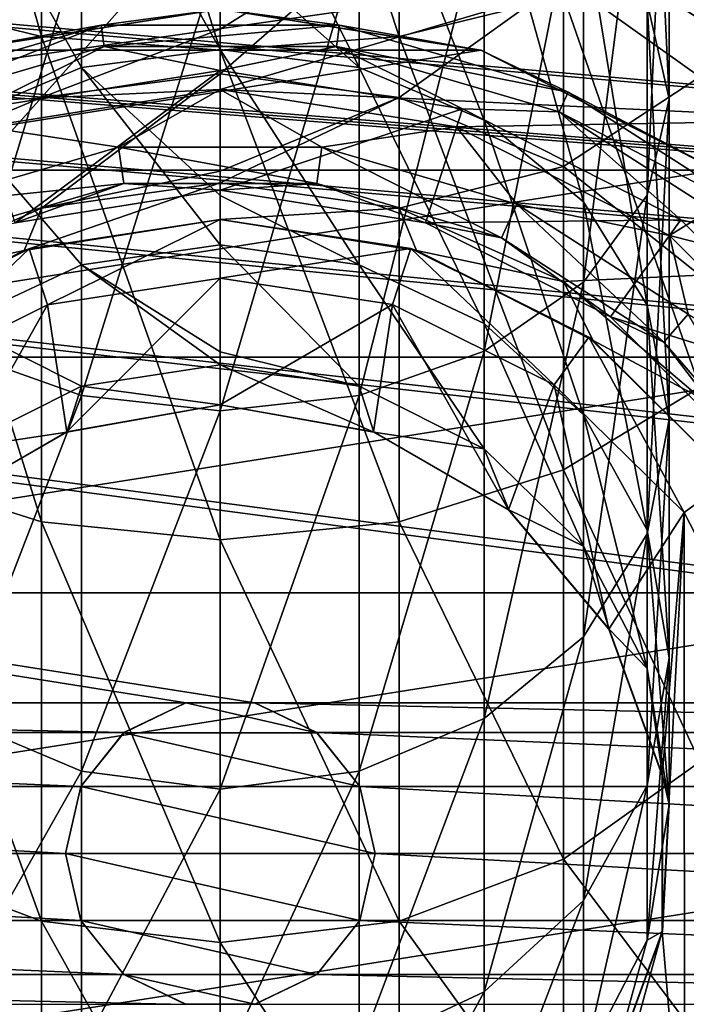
# Model space of a CAD drawing. Header units: metres. Extents: x -150 to 307, y -550 to 84.
# Tile 20 of 256: x -3 to 8, y -402 to -387. Entities that reach past the tile are written whole.
import ezdxf

# ---------------------------------------------------------------- set-up
doc = ezdxf.new("R2010")
doc.units = ezdxf.units.M
doc.layers.add('solid_26006363', color=7, linetype='CONTINUOUS')

msp = doc.modelspace()

# ---------------------------------------------------------------- linework, layer by layer
at = {"layer": 'solid_26006363'}
for points in [[(-131, -291, 1206.174683), (-10.275216, -388.140503, 1206.174683), (131, -291, 1206.174683)], [(131, -291, 1206.174683), (-10.275216, -388.140503, 1206.174683), (-6.515693, -385.724579, 1206.174683)], [(131, -291, 1206.174683), (6.515693, -385.724579, 1206.174683), (10.275216, -388.140503, 1206.174683)], [(-2.887759, -386.793091, 1296.694092), (-2.887759, -377.86853, 1301.195801), (-5.541568, -377.43399, 1300.064453)], [(-5.541568, -386.14151, 1295.672241), (-2.887759, -386.793091, 1296.694092), (-5.541568, -377.43399, 1300.064453)], [(0, -387.016327, 1297.044189), (0, -378.017395, 1301.583496), (-2.887759, -377.86853, 1301.195801)], [(-2.887759, -386.793091, 1296.694092), (0, -387.016327, 1297.044189), (-2.887759, -377.86853, 1301.195801)], [(2.887759, -386.793091, 1296.694092), (2.887759, -377.86853, 1301.195801), (0, -378.017395, 1301.583496)], [(2.887759, -386.793091, 1296.694092), (5.541568, -386.14151, 1295.672241), (2.887759, -377.86853, 1301.195801)], [(2.887759, -386.793091, 1296.694092), (0, -378.017395, 1301.583496), (0, -387.016327, 1297.044189)], [(120.554741, -397.562531, 1201.174683), (-120.554741, -378.437469, 1201.174683), (-119.445259, -378.437469, 1201.174683)], [(0.554741, -397.562531, 1201.174683), (-0.554741, -397.562531, 1201.174683), (-120.554741, -378.437469, 1201.174683)], [(-23.445259, -397.562531, 1201.174683), (-120.554741, -378.437469, 1201.174683), (-0.554741, -397.562531, 1201.174683)], [(23.445259, -397.562531, 1201.174683), (0.554741, -397.562531, 1201.174683), (-120.554741, -378.437469, 1201.174683)], [(24.554741, -397.562531, 1201.174683), (23.445259, -397.562531, 1201.174683), (-120.554741, -378.437469, 1201.174683)], [(47.445259, -397.562531, 1201.174683), (24.554741, -397.562531, 1201.174683), (-120.554741, -378.437469, 1201.174683)], [(48.554741, -397.562531, 1201.174683), (47.445259, -397.562531, 1201.174683), (-120.554741, -378.437469, 1201.174683)], [(71.445259, -397.562531, 1201.174683), (48.554741, -397.562531, 1201.174683), (-120.554741, -378.437469, 1201.174683)], [(72.554741, -397.562531, 1201.174683), (71.445259, -397.562531, 1201.174683), (-120.554741, -378.437469, 1201.174683)], [(95.445259, -397.562531, 1201.174683), (72.554741, -397.562531, 1201.174683), (-120.554741, -378.437469, 1201.174683)], [(96.554741, -397.562531, 1201.174683), (95.445259, -397.562531, 1201.174683), (-120.554741, -378.437469, 1201.174683)], [(119.445259, -397.562531, 1201.174683), (96.554741, -397.562531, 1201.174683), (-120.554741, -378.437469, 1201.174683)], [(120.554741, -397.562531, 1201.174683), (119.445259, -397.562531, 1201.174683), (-120.554741, -378.437469, 1201.174683)], [(120.554741, -397.562531, 1201.174683), (-119.445259, -378.437469, 1201.174683), (-96.554741, -378.437469, 1201.174683)], [(120.554741, -397.562531, 1201.174683), (-96.554741, -378.437469, 1201.174683), (-95.445259, -378.437469, 1201.174683)], [(120.554741, -397.562531, 1201.174683), (-95.445259, -378.437469, 1201.174683), (-72.554741, -378.437469, 1201.174683)], [(120.554741, -397.562531, 1201.174683), (-72.554741, -378.437469, 1201.174683), (-71.445259, -378.437469, 1201.174683)], [(120.554741, -397.562531, 1201.174683), (-71.445259, -378.437469, 1201.174683), (-48.554741, -378.437469, 1201.174683)], [(120.554741, -397.562531, 1201.174683), (-48.554741, -378.437469, 1201.174683), (-47.445259, -378.437469, 1201.174683)], [(120.554741, -397.562531, 1201.174683), (-47.445259, -378.437469, 1201.174683), (-24.554741, -378.437469, 1201.174683)], [(120.554741, -397.562531, 1201.174683), (-24.554741, -378.437469, 1201.174683), (-23.445259, -378.437469, 1201.174683)], [(120.554741, -397.562531, 1201.174683), (-23.445259, -378.437469, 1201.174683), (-0.554741, -378.437469, 1201.174683)], [(120.554741, -397.562531, 1201.174683), (-0.554741, -378.437469, 1201.174683), (0.554741, -378.437469, 1201.174683)], [(120.554741, -397.562531, 1201.174683), (0.554741, -378.437469, 1201.174683), (23.445259, -378.437469, 1201.174683)], [(7.25, -387.80365, 1283.431519), (7.25, -381.505524, 1288.401733), (6.89516, -380.301025, 1286.512695)], [(6.89516, -386.246399, 1281.820801), (7.25, -387.80365, 1283.431519), (6.89516, -380.301025, 1286.512695)], [(6.89516, -389.360931, 1285.042114), (6.89516, -382.710022, 1290.290649), (7.25, -381.505524, 1288.401733)], [(7.25, -387.80365, 1283.431519), (6.89516, -389.360931, 1285.042114), (7.25, -381.505524, 1288.401733)], [(5.865373, -390.765747, 1286.495117), (5.865373, -383.796631, 1291.994873), (6.89516, -382.710022, 1290.290649)], [(6.89516, -389.360931, 1285.042114), (5.865373, -390.765747, 1286.495117), (6.89516, -382.710022, 1290.290649)], [(2.240373, -387.297607, 1273.403564), (2.240373, -383.010895, 1278.474365), (0, -382.764252, 1278.21936)], [(0, -385.296661, 1275.474731), (2.240373, -387.297607, 1273.403564), (0, -382.764252, 1278.21936)], [(-2.240373, -387.297607, 1273.403564), (-2.240373, -383.010895, 1278.474365), (-4.261443, -383.726685, 1279.214722)], [(-2.240373, -383.010895, 1278.474365), (0, -387.005005, 1273.202759), (0, -385.296661, 1275.474731)], [(-2.240373, -387.297607, 1273.403564), (0, -387.005005, 1273.202759), (-2.240373, -383.010895, 1278.474365)], [(4.261443, -388.146759, 1273.986084), (4.261443, -383.726685, 1279.214722), (2.240373, -383.010895, 1278.474365)], [(2.240373, -387.297607, 1273.403564), (4.261443, -388.146759, 1273.986084), (2.240373, -383.010895, 1278.474365)], [(7.746433, -387.448364, 1273.506958), (5.541568, -385.872986, 1272.426147), (7.746433, -383.13797, 1278.605835)], [(-4.261443, -388.146759, 1273.986084), (-2.240373, -387.297607, 1273.403564), (-4.261443, -383.726685, 1279.214722)], [(5.865373, -389.46933, 1274.893555), (5.865373, -384.841553, 1280.36792), (4.261443, -383.726685, 1279.214722)], [(4.261443, -388.146759, 1273.986084), (5.865373, -389.46933, 1274.893555), (4.261443, -383.726685, 1279.214722)], [(4.261443, -391.880615, 1287.648193), (4.261443, -384.658966, 1293.347168), (5.865373, -383.796631, 1291.994873)], [(5.865373, -390.765747, 1286.495117), (4.261443, -391.880615, 1287.648193), (5.865373, -383.796631, 1291.994873)], [(-2.887759, -387.779022, 1266.433228), (-2.887759, -384.873627, 1271.740479), (0, -384.531281, 1271.505493)], [(0, -386.673767, 1267.849365), (-2.887759, -387.779022, 1266.433228), (0, -384.531281, 1271.505493)], [(2.887759, -384.873627, 1271.740479), (0, -386.673767, 1267.849365), (0, -384.531281, 1271.505493)], [(-4.261443, -391.880615, 1287.648193), (-4.261443, -384.658966, 1293.347168), (-2.240373, -385.212616, 1294.215454)], [(2.240373, -392.596436, 1288.38855), (2.240373, -385.212616, 1294.215454), (4.261443, -384.658966, 1293.347168)], [(4.261443, -391.880615, 1287.648193), (2.240373, -392.596436, 1288.38855), (4.261443, -384.658966, 1293.347168)], [(-5.541568, -388.895111, 1266.90564), (-5.541568, -385.872986, 1272.426147), (-2.887759, -384.873627, 1271.740479)], [(-2.887759, -387.779022, 1266.433228), (-5.541568, -388.895111, 1266.90564), (-2.887759, -384.873627, 1271.740479)], [(2.887759, -384.873627, 1271.740479), (0, -387.396667, 1266.271362), (0, -386.673767, 1267.849365)], [(2.887759, -387.779022, 1266.433228), (0, -387.396667, 1266.271362), (2.887759, -384.873627, 1271.740479)], [(2.887759, -387.779022, 1266.433228), (2.887759, -384.873627, 1271.740479), (5.541568, -385.872986, 1272.426147)], [(6.89516, -391.135864, 1276.036987), (6.89516, -386.246399, 1281.820801), (5.865373, -384.841553, 1280.36792)], [(5.865373, -389.46933, 1274.893555), (6.89516, -391.135864, 1276.036987), (5.865373, -384.841553, 1280.36792)], [(-2.240373, -392.596436, 1288.38855), (-4.261443, -391.880615, 1287.648193), (-2.240373, -385.212616, 1294.215454)], [(-2.240373, -392.596436, 1288.38855), (-2.240373, -385.212616, 1294.215454), (0, -385.403412, 1294.514648)], [(0, -392.843079, 1288.643677), (0, -385.403412, 1294.514648), (2.240373, -385.212616, 1294.215454)], [(2.240373, -392.596436, 1288.38855), (0, -392.843079, 1288.643677), (2.240373, -385.212616, 1294.215454)], [(7.746433, -392.46933, 1288.25708), (7.746433, -385.114319, 1294.061401), (5.541568, -386.14151, 1295.672241)], [(-2.240373, -392.596436, 1288.38855), (0, -385.403412, 1294.514648), (0, -392.843079, 1288.643677)], [(0, -385.296661, 1275.474731), (0, -387.005005, 1273.202759), (2.240373, -387.297607, 1273.403564)], [(6.521158, -385.727814, 1225.674683), (-10.279158, -388.143707, 1225.674683), (0, -387.650116, 1225.674683)], [(6.521158, -385.727814, 1225.674683), (-6.521158, -385.727814, 1225.674683), (-10.279158, -388.143707, 1225.674683)], [(10.279158, -388.143707, 1225.674683), (6.521158, -385.727814, 1225.674683), (0, -387.650116, 1225.674683)], [(10.279158, -388.143707, 1225.674683), (10.275216, -388.140503, 1206.174683), (6.515693, -385.724579, 1206.174683)], [(10.279158, -388.143707, 1225.674683), (6.515693, -385.724579, 1206.174683), (6.521158, -385.727814, 1225.674683)], [(5.541568, -388.895111, 1266.90564), (2.887759, -387.779022, 1266.433228), (5.541568, -385.872986, 1272.426147)], [(5.541568, -388.895111, 1266.90564), (5.541568, -385.872986, 1272.426147), (7.746433, -387.448364, 1273.506958)], [(-2.887759, -394.63974, 1290.501953), (-2.887759, -386.793091, 1296.694092), (-5.541568, -386.14151, 1295.672241)], [(-5.541568, -393.797333, 1289.630615), (-2.887759, -394.63974, 1290.501953), (-5.541568, -386.14151, 1295.672241)], [(5.541568, -393.797333, 1289.630615), (5.541568, -386.14151, 1295.672241), (2.887759, -386.793091, 1296.694092)], [(5.541568, -393.797333, 1289.630615), (7.746433, -392.46933, 1288.25708), (5.541568, -386.14151, 1295.672241)], [(-4.217944, -387.018494, 1235.76001), (-4.214016, -387.017883, 1244.674683), (0, -386.350433, 1244.674683)], [(0, -386.350433, 1235.76001), (-4.217944, -387.018494, 1235.76001), (0, -386.350433, 1244.674683)], [(-1.925218, -386.609802, 1235.13501), (-4.217944, -387.018494, 1235.76001), (0, -386.350433, 1235.76001)], [(4.214016, -387.017883, 1244.674683), (0, -386.350433, 1244.674683), (-4.214016, -387.017883, 1244.674683)], [(1.925218, -386.609802, 1235.13501), (-1.925218, -386.609802, 1235.13501), (0, -386.350433, 1235.76001)], [(0, -386.350433, 1235.76001), (0, -386.350433, 1244.674683), (4.214016, -387.017883, 1244.674683)], [(4.217944, -387.018494, 1235.76001), (0, -386.350433, 1235.76001), (4.214016, -387.017883, 1244.674683)], [(1.925218, -386.609802, 1235.13501), (0, -386.350433, 1235.76001), (4.217944, -387.018494, 1235.76001)], [(7.25, -392.983215, 1277.304443), (7.25, -387.80365, 1283.431519), (6.89516, -386.246399, 1281.820801)], [(6.89516, -391.135864, 1276.036987), (7.25, -392.983215, 1277.304443), (6.89516, -386.246399, 1281.820801)], [(-1.925218, -386.609802, 1235.13501), (-5.619684, -387.694611, 1235.13501), (-4.217944, -387.018494, 1235.76001)], [(-5.475061, -388.011292, 1234.600342), (-5.619684, -387.694611, 1235.13501), (-1.925218, -386.609802, 1235.13501)], [(-1.875672, -386.954407, 1234.600342), (-5.475061, -388.011292, 1234.600342), (-1.925218, -386.609802, 1235.13501)], [(0, -386.673767, 1267.849365), (0, -387.396667, 1266.271362), (-2.887759, -387.779022, 1266.433228)], [(-1.875672, -386.954407, 1234.600342), (-1.925218, -386.609802, 1235.13501), (1.925218, -386.609802, 1235.13501)], [(1.875672, -386.954407, 1234.600342), (-1.875672, -386.954407, 1234.600342), (1.925218, -386.609802, 1235.13501)], [(1.875672, -386.954407, 1234.600342), (1.925218, -386.609802, 1235.13501), (5.619684, -387.694611, 1235.13501)], [(5.619684, -387.694611, 1235.13501), (1.925218, -386.609802, 1235.13501), (4.217944, -387.018494, 1235.76001)], [(0, -394.928345, 1290.800415), (0, -387.016327, 1297.044189), (-2.887759, -386.793091, 1296.694092)], [(-2.887759, -394.63974, 1290.501953), (0, -394.928345, 1290.800415), (-2.887759, -386.793091, 1296.694092)], [(2.887759, -394.63974, 1290.501953), (2.887759, -386.793091, 1296.694092), (0, -387.016327, 1297.044189)], [(2.887759, -394.63974, 1290.501953), (5.541568, -393.797333, 1289.630615), (2.887759, -386.793091, 1296.694092)], [(-3.911155, -387.962708, 1234.235962), (-5.475061, -388.011292, 1234.600342), (-1.875672, -386.954407, 1234.600342)], [(0, -387.343231, 1234.235962), (-3.911155, -387.962708, 1234.235962), (-1.875672, -386.954407, 1234.600342)], [(-2.240373, -387.297607, 1273.403564), (0, -389.363556, 1269.177856), (0, -387.005005, 1273.202759)], [(0, -387.343231, 1234.235962), (-1.875672, -386.954407, 1234.600342), (1.875672, -386.954407, 1234.600342)], [(3.911155, -387.962708, 1234.235962), (0, -387.343231, 1234.235962), (1.875672, -386.954407, 1234.600342)], [(2.240373, -390.486145, 1267.579102), (2.240373, -387.297607, 1273.403564), (0, -387.005005, 1273.202759)], [(0, -389.363556, 1269.177856), (2.240373, -390.486145, 1267.579102), (0, -387.005005, 1273.202759)], [(5.475061, -388.011292, 1234.600342), (1.875672, -386.954407, 1234.600342), (5.619684, -387.694611, 1235.13501)], [(3.911155, -387.962708, 1234.235962), (1.875672, -386.954407, 1234.600342), (5.475061, -388.011292, 1234.600342)], [(4.214016, -387.017883, 1244.674683), (-4.214016, -387.017883, 1244.674683), (-8.020601, -388.957245, 1244.674683)], [(8.020601, -388.957245, 1244.674683), (4.214016, -387.017883, 1244.674683), (-8.020601, -388.957245, 1244.674683)], [(2.887759, -394.63974, 1290.501953), (0, -387.016327, 1297.044189), (0, -394.928345, 1290.800415)], [(4.217944, -387.018494, 1235.76001), (4.214016, -387.017883, 1244.674683), (8.020601, -388.957245, 1244.674683)], [(8.023005, -388.957275, 1235.76001), (4.217944, -387.018494, 1235.76001), (8.020601, -388.957245, 1244.674683)], [(5.619684, -387.694611, 1235.13501), (4.217944, -387.018494, 1235.76001), (8.023005, -388.957275, 1235.76001)], [(-2.240373, -390.486145, 1267.579102), (-2.240373, -387.297607, 1273.403564), (-4.261443, -388.146759, 1273.986084)], [(-2.240373, -387.297607, 1273.403564), (0, -390.159363, 1267.440796), (0, -389.363556, 1269.177856)], [(-2.240373, -390.486145, 1267.579102), (0, -390.159363, 1267.440796), (-2.240373, -387.297607, 1273.403564)], [(4.261443, -391.434448, 1267.980591), (4.261443, -388.146759, 1273.986084), (2.240373, -387.297607, 1273.403564)], [(2.240373, -390.486145, 1267.579102), (4.261443, -391.434448, 1267.980591), (2.240373, -387.297607, 1273.403564)], [(-3.312903, -389.803925, 1233.380493), (-3.911155, -387.962708, 1234.235962), (0, -387.343231, 1234.235962)], [(0, -389.279236, 1233.380493), (-3.312903, -389.803925, 1233.380493), (0, -387.343231, 1234.235962)], [(-2.887759, -389.566833, 1260.653076), (-2.887759, -387.779022, 1266.433228), (0, -387.396667, 1266.271362)], [(0, -388.970734, 1261.439209), (-2.887759, -389.566833, 1260.653076), (0, -387.396667, 1266.271362)], [(0, -389.279236, 1233.380493), (0, -387.343231, 1234.235962), (3.911155, -387.962708, 1234.235962)], [(2.887759, -387.779022, 1266.433228), (0, -388.970734, 1261.439209), (0, -387.396667, 1266.271362)], [(7.746433, -390.65451, 1267.650391), (5.541568, -388.895111, 1266.90564), (7.746433, -387.448364, 1273.506958)], [(-10.279158, -388.143707, 1225.674683), (-3.812775, -388.253967, 1225.674683), (0, -387.650116, 1225.674683)], [(0, -387.650116, 1225.674683), (-3.812775, -388.253967, 1225.674683), (-1.641755, -388.581329, 1225.892456)], [(0, -387.650116, 1225.674683), (-1.641755, -388.581329, 1225.892456), (1.641755, -388.581329, 1225.892456)], [(3.812775, -388.253967, 1225.674683), (0, -387.650116, 1225.674683), (1.641755, -388.581329, 1225.892456)], [(10.279158, -388.143707, 1225.674683), (0, -387.650116, 1225.674683), (3.812775, -388.253967, 1225.674683)], [(-5.541568, -390.754761, 1260.893188), (-5.541568, -388.895111, 1266.90564), (-2.887759, -387.779022, 1266.433228)], [(-2.887759, -389.566833, 1260.653076), (-5.541568, -390.754761, 1260.893188), (-2.887759, -387.779022, 1266.433228)], [(2.887759, -387.779022, 1266.433228), (0, -389.159882, 1260.570679), (0, -388.970734, 1261.439209)], [(2.887759, -389.566833, 1260.653076), (0, -389.159882, 1260.570679), (2.887759, -387.779022, 1266.433228)], [(2.887759, -389.566833, 1260.653076), (2.887759, -387.779022, 1266.433228), (5.541568, -388.895111, 1266.90564)], [(5.475061, -388.011292, 1234.600342), (5.619684, -387.694611, 1235.13501), (8.858877, -389.776306, 1235.13501)], [(8.858877, -389.776306, 1235.13501), (5.619684, -387.694611, 1235.13501), (8.023005, -388.957275, 1235.76001)], [(6.89516, -394.830597, 1278.571899), (6.89516, -389.360931, 1285.042114), (7.25, -387.80365, 1283.431519)], [(7.25, -392.983215, 1277.304443), (6.89516, -394.830597, 1278.571899), (7.25, -387.80365, 1283.431519)], [(3.312903, -389.803925, 1233.380493), (0, -389.279236, 1233.380493), (3.911155, -387.962708, 1234.235962)], [(3.312903, -389.803925, 1233.380493), (3.911155, -387.962708, 1234.235962), (7.439458, -389.760468, 1234.235962)], [(7.439458, -389.760468, 1234.235962), (3.911155, -387.962708, 1234.235962), (5.475061, -388.011292, 1234.600342)], [(8.630894, -390.039429, 1234.600342), (5.475061, -388.011292, 1234.600342), (8.858877, -389.776306, 1235.13501)], [(7.439458, -389.760468, 1234.235962), (5.475061, -388.011292, 1234.600342), (8.630894, -390.039429, 1234.600342)], [(-3.812775, -388.253967, 1225.674683), (-4.79226, -389.506409, 1225.892456), (-1.641755, -388.581329, 1225.892456)], [(-4.261443, -391.434448, 1267.980591), (-2.240373, -390.486145, 1267.579102), (-4.261443, -388.146759, 1273.986084)], [(3.812775, -388.253967, 1225.674683), (1.641755, -388.581329, 1225.892456), (4.79226, -389.506409, 1225.892456)], [(10.279158, -388.143707, 1225.674683), (3.812775, -388.253967, 1225.674683), (7.256913, -390.008667, 1225.674683)], [(7.256913, -390.008667, 1225.674683), (3.812775, -388.253967, 1225.674683), (4.79226, -389.506409, 1225.892456)], [(5.865373, -392.911499, 1268.605835), (5.865373, -389.46933, 1274.893555), (4.261443, -388.146759, 1273.986084)], [(4.261443, -391.434448, 1267.980591), (5.865373, -392.911499, 1268.605835), (4.261443, -388.146759, 1273.986084)], [(13.20359, -391.519867, 1225.674683), (10.279158, -388.143707, 1225.674683), (7.256913, -390.008667, 1225.674683)], [(-1.641755, -388.581329, 1225.892456), (-4.79226, -389.506409, 1225.892456), (-1.556788, -389.172302, 1226.489258)], [(-1.641755, -388.581329, 1225.892456), (-1.556788, -389.172302, 1226.489258), (1.556788, -389.172302, 1226.489258)], [(1.641755, -388.581329, 1225.892456), (-1.641755, -388.581329, 1225.892456), (1.556788, -389.172302, 1226.489258)], [(1.641755, -388.581329, 1225.892456), (1.556788, -389.172302, 1226.489258), (4.544241, -390.0495, 1226.489258)], [(4.79226, -389.506409, 1225.892456), (1.641755, -388.581329, 1225.892456), (4.544241, -390.0495, 1226.489258)], [(5.541568, -390.754761, 1260.893188), (2.887759, -389.566833, 1260.653076), (5.541568, -388.895111, 1266.90564)], [(5.541568, -390.754761, 1260.893188), (5.541568, -388.895111, 1266.90564), (7.746433, -390.65451, 1267.650391)], [(8.020601, -388.957245, 1244.674683), (-8.020601, -388.957245, 1244.674683), (-11.042765, -391.979401, 1244.674683)], [(11.042765, -391.979401, 1244.674683), (8.020601, -388.957245, 1244.674683), (-11.042765, -391.979401, 1244.674683)], [(0, -388.970734, 1261.439209), (0, -389.159882, 1260.570679), (-2.887759, -389.566833, 1260.653076)], [(-4.79226, -389.506409, 1225.892456), (-4.544241, -390.0495, 1226.489258), (-1.556788, -389.172302, 1226.489258)], [(-1.556788, -389.172302, 1226.489258), (-4.544241, -390.0495, 1226.489258), (-3.312903, -389.803925, 1227.303711)], [(-1.556788, -389.172302, 1226.489258), (-3.312903, -389.803925, 1227.303711), (0, -389.279236, 1227.303711)], [(-3.167424, -390.251678, 1254.674683), (-2.887759, -389.566833, 1260.653076), (0, -389.159882, 1260.570679)], [(0, -389.75, 1254.674683), (-3.167424, -390.251678, 1254.674683), (0, -389.159882, 1260.570679)], [(1.556788, -389.172302, 1226.489258), (-1.556788, -389.172302, 1226.489258), (0, -389.279236, 1227.303711)], [(2.887759, -389.566833, 1260.653076), (0, -389.75, 1254.674683), (0, -389.159882, 1260.570679)], [(1.556788, -389.172302, 1226.489258), (0, -389.279236, 1227.303711), (3.312903, -389.803925, 1227.303711)], [(4.544241, -390.0495, 1226.489258), (1.556788, -389.172302, 1226.489258), (3.312903, -389.803925, 1227.303711)], [(-3.312903, -389.803925, 1227.303711), (-3.312903, -389.803925, 1233.380493), (0, -389.279236, 1233.380493)], [(0, -389.279236, 1227.303711), (-3.312903, -389.803925, 1227.303711), (0, -389.279236, 1233.380493)], [(0, -389.279236, 1227.303711), (0, -389.279236, 1233.380493), (3.312903, -389.803925, 1233.380493)], [(3.312903, -389.803925, 1227.303711), (0, -389.279236, 1227.303711), (3.312903, -389.803925, 1233.380493)], [(0, -389.363556, 1269.177856), (0, -390.159363, 1267.440796), (2.240373, -390.486145, 1267.579102)], [(5.865373, -396.497131, 1279.715332), (5.865373, -390.765747, 1286.495117), (6.89516, -389.360931, 1285.042114)], [(6.89516, -394.830597, 1278.571899), (5.865373, -396.497131, 1279.715332), (6.89516, -389.360931, 1285.042114)], [(4.79226, -389.506409, 1225.892456), (4.544241, -390.0495, 1226.489258), (7.163548, -391.732819, 1226.489258)], [(7.554524, -391.281616, 1225.892456), (4.79226, -389.506409, 1225.892456), (7.163548, -391.732819, 1226.489258)], [(7.256913, -390.008667, 1225.674683), (4.79226, -389.506409, 1225.892456), (7.554524, -391.281616, 1225.892456)], [(6.89516, -394.772705, 1269.393677), (6.89516, -391.135864, 1276.036987), (5.865373, -389.46933, 1274.893555)], [(5.865373, -392.911499, 1268.605835), (6.89516, -394.772705, 1269.393677), (5.865373, -389.46933, 1274.893555)], [(-3.167424, -390.251678, 1254.674683), (-5.541568, -390.754761, 1260.893188), (-2.887759, -389.566833, 1260.653076)], [(3.167424, -390.251678, 1254.674683), (0, -389.75, 1254.674683), (2.887759, -389.566833, 1260.653076)], [(3.167424, -390.251678, 1254.674683), (2.887759, -389.566833, 1260.653076), (5.541568, -390.754761, 1260.893188)], [(-3.088635, -390.22641, 1237.625122), (-3.167424, -390.251678, 1254.674683), (0, -389.75, 1254.674683)], [(0, -389.75, 1237.624634), (-3.088635, -390.22641, 1237.625122), (0, -389.75, 1254.674683)], [(0, -389.75, 1237.624634), (-2.790726, -391.130768, 1236.674683), (-3.088635, -390.22641, 1237.625122)], [(0, -389.75, 1237.624634), (0, -390.700012, 1236.674683), (-2.790726, -391.130768, 1236.674683)], [(0, -389.75, 1237.624634), (0, -389.75, 1254.674683), (3.167424, -390.251678, 1254.674683)], [(3.07799, -390.223053, 1237.625122), (0, -389.75, 1237.624634), (3.167424, -390.251678, 1254.674683)], [(3.07799, -390.223053, 1237.625122), (0, -390.700012, 1236.674683), (0, -389.75, 1237.624634)], [(6.301516, -391.326721, 1233.380493), (3.312903, -389.803925, 1233.380493), (7.439458, -389.760468, 1234.235962)], [(3.312903, -389.803925, 1227.303711), (3.312903, -389.803925, 1233.380493), (6.301516, -391.326721, 1233.380493)], [(6.301516, -391.326721, 1227.303711), (3.312903, -389.803925, 1227.303711), (6.301516, -391.326721, 1233.380493)], [(4.544241, -390.0495, 1226.489258), (3.312903, -389.803925, 1227.303711), (6.301516, -391.326721, 1227.303711)], [(6.301516, -391.326721, 1233.380493), (7.439458, -389.760468, 1234.235962), (10.239535, -392.560547, 1234.235962)], [(10.239535, -392.560547, 1234.235962), (7.439458, -389.760468, 1234.235962), (8.630894, -390.039429, 1234.600342)], [(9.991319, -392.743073, 1225.674683), (7.256913, -390.008667, 1225.674683), (7.554524, -391.281616, 1225.892456)], [(13.20359, -391.519867, 1225.674683), (7.256913, -390.008667, 1225.674683), (9.991319, -392.743073, 1225.674683)], [(-2.240373, -390.486145, 1267.579102), (0, -391.892151, 1262.121338), (0, -390.159363, 1267.440796)], [(2.240373, -392.448181, 1261.235596), (2.240373, -390.486145, 1267.579102), (0, -390.159363, 1267.440796)], [(0, -391.892151, 1262.121338), (2.240373, -392.448181, 1261.235596), (0, -390.159363, 1267.440796)], [(7.163548, -391.732819, 1226.489258), (4.544241, -390.0495, 1226.489258), (6.301516, -391.326721, 1227.303711)], [(-3.167424, -390.251678, 1254.674683), (-6.024799, -391.707581, 1254.674683), (-5.541568, -390.754761, 1260.893188)], [(-5.964512, -391.664093, 1237.624756), (-6.024799, -391.707581, 1254.674683), (-3.167424, -390.251678, 1254.674683)], [(-3.088635, -390.22641, 1237.625122), (-5.964512, -391.664093, 1237.624756), (-3.167424, -390.251678, 1254.674683)], [(-3.088635, -390.22641, 1237.625122), (-5.405111, -392.433502, 1236.674683), (-5.964512, -391.664093, 1237.624756)], [(-3.088635, -390.22641, 1237.625122), (-2.790726, -391.130768, 1236.674683), (-5.405111, -392.433502, 1236.674683)], [(3.07799, -390.223053, 1237.625122), (2.781431, -391.127747, 1236.674683), (0, -390.700012, 1236.674683)], [(3.07799, -390.223053, 1237.625122), (5.393746, -392.425354, 1236.674683), (2.781431, -391.127747, 1236.674683)], [(5.950988, -391.654449, 1237.624634), (3.07799, -390.223053, 1237.625122), (3.167424, -390.251678, 1254.674683)], [(5.950988, -391.654449, 1237.624634), (5.393746, -392.425354, 1236.674683), (3.07799, -390.223053, 1237.625122)], [(6.024799, -391.707581, 1254.674683), (3.167424, -390.251678, 1254.674683), (5.541568, -390.754761, 1260.893188)], [(5.950988, -391.654449, 1237.624634), (3.167424, -390.251678, 1254.674683), (6.024799, -391.707581, 1254.674683)], [(-2.240373, -392.448181, 1261.235596), (-2.240373, -390.486145, 1267.579102), (-4.261443, -391.434448, 1267.980591)], [(-2.240373, -390.486145, 1267.579102), (0, -392.100372, 1261.165283), (0, -391.892151, 1262.121338)], [(-2.240373, -392.448181, 1261.235596), (0, -392.100372, 1261.165283), (-2.240373, -390.486145, 1267.579102)], [(4.261443, -393.45755, 1261.439697), (4.261443, -391.434448, 1267.980591), (2.240373, -390.486145, 1267.579102)], [(2.240373, -392.448181, 1261.235596), (4.261443, -393.45755, 1261.439697), (2.240373, -390.486145, 1267.579102)], [(7.746433, -392.62738, 1261.271851), (5.541568, -390.754761, 1260.893188), (7.746433, -390.65451, 1267.650391)], [(-2.790726, -391.130768, 1236.674683), (0, -390.700012, 1236.674683), (-2.476852, -393.186493, 1236.674683)], [(0, -390.700012, 1236.674683), (0, -392.75, 1236.674683), (-2.476852, -393.186493, 1236.674683)], [(0, -390.700012, 1236.674683), (2.781431, -391.127747, 1236.674683), (0, -392.75, 1236.674683)], [(4.261443, -397.819702, 1280.622681), (4.261443, -391.880615, 1287.648193), (5.865373, -390.765747, 1286.495117)], [(5.865373, -396.497131, 1279.715332), (4.261443, -397.819702, 1280.622681), (5.865373, -390.765747, 1286.495117)], [(6.024799, -391.707581, 1254.674683), (5.541568, -390.754761, 1260.893188), (7.746433, -392.62738, 1261.271851)], [(-5.405111, -392.433502, 1236.674683), (-2.790726, -391.130768, 1236.674683), (-4.656936, -394.444458, 1236.674683)], [(-2.790726, -391.130768, 1236.674683), (-2.476852, -393.186493, 1236.674683), (-4.656936, -394.444458, 1236.674683)], [(2.781431, -391.127747, 1236.674683), (2.476852, -393.186493, 1236.674683), (0, -392.75, 1236.674683)], [(2.781431, -391.127747, 1236.674683), (4.656936, -394.444458, 1236.674683), (2.476852, -393.186493, 1236.674683)], [(2.781431, -391.127747, 1236.674683), (5.393746, -392.425354, 1236.674683), (4.656936, -394.444458, 1236.674683)], [(7.25, -396.835846, 1270.266968), (7.25, -392.983215, 1277.304443), (6.89516, -391.135864, 1276.036987)], [(6.89516, -394.772705, 1269.393677), (7.25, -396.835846, 1270.266968), (6.89516, -391.135864, 1276.036987)], [(7.554524, -391.281616, 1225.892456), (7.163548, -391.732819, 1226.489258), (9.202506, -394.085907, 1226.489258)], [(-4.261443, -393.45755, 1261.439697), (-2.240373, -392.448181, 1261.235596), (-4.261443, -391.434448, 1267.980591)], [(5.865373, -395.029663, 1261.757568), (5.865373, -392.911499, 1268.605835), (4.261443, -391.434448, 1267.980591)], [(4.261443, -393.45755, 1261.439697), (5.865373, -395.029663, 1261.757568), (4.261443, -391.434448, 1267.980591)], [(8.673293, -393.698486, 1233.380493), (6.301516, -391.326721, 1233.380493), (10.239535, -392.560547, 1234.235962)], [(6.301516, -391.326721, 1227.303711), (6.301516, -391.326721, 1233.380493), (8.673293, -393.698486, 1233.380493)], [(8.673293, -393.698486, 1227.303711), (6.301516, -391.326721, 1227.303711), (8.673293, -393.698486, 1233.380493)], [(7.163548, -391.732819, 1226.489258), (6.301516, -391.326721, 1227.303711), (8.673293, -393.698486, 1227.303711)], [(5.950988, -391.654449, 1237.624634), (7.49123, -394.489258, 1236.674683), (5.393746, -392.425354, 1236.674683)], [(8.258691, -393.929047, 1237.624634), (5.950988, -391.654449, 1237.624634), (6.024799, -391.707581, 1254.674683)], [(8.258691, -393.929047, 1237.624634), (7.49123, -394.489258, 1236.674683), (5.950988, -391.654449, 1237.624634)], [(8.292424, -393.975189, 1254.674683), (6.024799, -391.707581, 1254.674683), (7.746433, -392.62738, 1261.271851)], [(8.258691, -393.929047, 1237.624634), (6.024799, -391.707581, 1254.674683), (8.292424, -393.975189, 1254.674683)], [(9.202506, -394.085907, 1226.489258), (7.163548, -391.732819, 1226.489258), (8.673293, -393.698486, 1227.303711)], [(-4.261443, -397.819702, 1280.622681), (-4.261443, -391.880615, 1287.648193), (-2.240373, -392.596436, 1288.38855)], [(0, -391.892151, 1262.121338), (0, -392.100372, 1261.165283), (2.240373, -392.448181, 1261.235596)], [(2.240373, -398.668854, 1281.205322), (2.240373, -392.596436, 1288.38855), (4.261443, -391.880615, 1287.648193)], [(4.261443, -397.819702, 1280.622681), (2.240373, -398.668854, 1281.205322), (4.261443, -391.880615, 1287.648193)], [(11.042765, -391.979401, 1244.674683), (-11.042765, -391.979401, 1244.674683), (-12.982129, -395.78598, 1244.674683)], [(12.982129, -395.78598, 1244.674683), (11.042765, -391.979401, 1244.674683), (-12.982129, -395.78598, 1244.674683)], [(-2.240373, -392.448181, 1261.235596), (0, -392.75, 1254.674683), (0, -392.100372, 1261.165283)], [(2.479646, -393.187225, 1254.674683), (2.240373, -392.448181, 1261.235596), (0, -392.100372, 1261.165283)], [(0, -392.75, 1254.674683), (2.479646, -393.187225, 1254.674683), (0, -392.100372, 1261.165283)], [(-2.479646, -393.187225, 1254.674683), (-2.240373, -392.448181, 1261.235596), (-4.261443, -393.45755, 1261.439697)], [(-2.479646, -393.187225, 1254.674683), (0, -392.75, 1254.674683), (-2.240373, -392.448181, 1261.235596)], [(2.479646, -393.187225, 1254.674683), (4.261443, -393.45755, 1261.439697), (2.240373, -392.448181, 1261.235596)], [(5.393746, -392.425354, 1236.674683), (6.276163, -396.37323, 1236.674683), (4.656936, -394.444458, 1236.674683)], [(5.393746, -392.425354, 1236.674683), (7.49123, -394.489258, 1236.674683), (6.276163, -396.37323, 1236.674683)], [(7.746433, -398.518066, 1281.101929), (7.746433, -392.46933, 1288.25708), (5.541568, -393.797333, 1289.630615)], [(-2.240373, -398.668854, 1281.205322), (-4.261443, -397.819702, 1280.622681), (-2.240373, -392.596436, 1288.38855)], [(-2.240373, -398.668854, 1281.205322), (-2.240373, -392.596436, 1288.38855), (0, -392.843079, 1288.643677)], [(0, -398.961426, 1281.406128), (0, -392.843079, 1288.643677), (2.240373, -392.596436, 1288.38855)], [(2.240373, -398.668854, 1281.205322), (0, -398.961426, 1281.406128), (2.240373, -392.596436, 1288.38855)], [(0, -392.75, 1236.674683), (0, -392.75, 1254.674683), (-2.479646, -393.187225, 1254.674683)], [(0, -392.75, 1236.674683), (-2.479646, -393.187225, 1254.674683), (-2.476852, -393.186493, 1236.674683)], [(-2.240373, -398.668854, 1281.205322), (0, -392.843079, 1288.643677), (0, -398.961426, 1281.406128)], [(2.476852, -393.186493, 1236.674683), (2.479646, -393.187225, 1254.674683), (0, -392.75, 1254.674683)], [(2.476852, -393.186493, 1236.674683), (0, -392.75, 1254.674683), (0, -392.75, 1236.674683)], [(6.89516, -397.01062, 1262.158081), (6.89516, -394.772705, 1269.393677), (5.865373, -392.911499, 1268.605835)], [(5.865373, -395.029663, 1261.757568), (6.89516, -397.01062, 1262.158081), (5.865373, -392.911499, 1268.605835)], [(6.89516, -398.899017, 1271.140259), (6.89516, -394.830597, 1278.571899), (7.25, -392.983215, 1277.304443)], [(7.25, -396.835846, 1270.266968), (6.89516, -398.899017, 1271.140259), (7.25, -392.983215, 1277.304443)], [(-2.476852, -393.186493, 1236.674683), (-2.479646, -393.187225, 1254.674683), (-4.66021, -394.446167, 1254.674683)], [(-2.476852, -393.186493, 1236.674683), (-4.66021, -394.446167, 1254.674683), (-4.656936, -394.444458, 1236.674683)], [(-4.66021, -394.446167, 1254.674683), (-2.479646, -393.187225, 1254.674683), (-4.261443, -393.45755, 1261.439697)], [(4.656936, -394.444458, 1236.674683), (2.479646, -393.187225, 1254.674683), (2.476852, -393.186493, 1236.674683)], [(2.479646, -393.187225, 1254.674683), (4.66021, -394.446167, 1254.674683), (4.261443, -393.45755, 1261.439697)], [(4.656936, -394.444458, 1236.674683), (4.66021, -394.446167, 1254.674683), (2.479646, -393.187225, 1254.674683)], [(4.66021, -394.446167, 1254.674683), (5.865373, -395.029663, 1261.757568), (4.261443, -393.45755, 1261.439697)], [(-2.887759, -401.092804, 1282.868408), (-2.887759, -394.63974, 1290.501953), (-5.541568, -393.797333, 1289.630615)], [(-5.541568, -400.093475, 1282.182739), (-2.887759, -401.092804, 1282.868408), (-5.541568, -393.797333, 1289.630615)], [(5.541568, -400.093475, 1282.182739), (5.541568, -393.797333, 1289.630615), (2.887759, -394.63974, 1290.501953)], [(5.541568, -400.093475, 1282.182739), (7.746433, -398.518066, 1281.101929), (5.541568, -393.797333, 1289.630615)], [(8.258691, -393.929047, 1237.624634), (8.834284, -397.094818, 1236.674683), (7.49123, -394.489258, 1236.674683)], [(6.276163, -396.37323, 1236.674683), (4.66021, -394.446167, 1254.674683), (4.656936, -394.444458, 1236.674683)], [(4.66021, -394.446167, 1254.674683), (6.278684, -396.375, 1254.674683), (5.865373, -395.029663, 1261.757568)], [(6.276163, -396.37323, 1236.674683), (6.278684, -396.375, 1254.674683), (4.66021, -394.446167, 1254.674683)], [(7.49123, -394.489258, 1236.674683), (7.138099, -398.740295, 1236.674683), (6.276163, -396.37323, 1236.674683)], [(7.49123, -394.489258, 1236.674683), (7.138099, -401.259705, 1236.674683), (7.138099, -398.740295, 1236.674683)], [(7.49123, -394.489258, 1236.674683), (7.49903, -405.500153, 1236.674683), (7.138099, -401.259705, 1236.674683)], [(7.49123, -394.489258, 1236.674683), (8.834284, -397.094818, 1236.674683), (7.49903, -405.500153, 1236.674683)], [(0, -401.435181, 1283.103271), (0, -394.928345, 1290.800415), (-2.887759, -394.63974, 1290.501953)], [(-2.887759, -401.092804, 1282.868408), (0, -401.435181, 1283.103271), (-2.887759, -394.63974, 1290.501953)], [(2.887759, -401.092804, 1282.868408), (2.887759, -394.63974, 1290.501953), (0, -394.928345, 1290.800415)], [(2.887759, -401.092804, 1282.868408), (5.541568, -400.093475, 1282.182739), (2.887759, -394.63974, 1290.501953)], [(7.25, -399.206573, 1262.602173), (7.25, -396.835846, 1270.266968), (6.89516, -394.772705, 1269.393677)], [(6.89516, -397.01062, 1262.158081), (7.25, -399.206573, 1262.602173), (6.89516, -394.772705, 1269.393677)], [(2.887759, -401.092804, 1282.868408), (0, -394.928345, 1290.800415), (0, -401.435181, 1283.103271)], [(5.865373, -400.760223, 1271.928101), (5.865373, -396.497131, 1279.715332), (6.89516, -394.830597, 1278.571899)], [(6.89516, -398.899017, 1271.140259), (5.865373, -400.760223, 1271.928101), (6.89516, -394.830597, 1278.571899)], [(6.278684, -396.375, 1254.674683), (6.89516, -397.01062, 1262.158081), (5.865373, -395.029663, 1261.757568)], [(12.982129, -395.78598, 1244.674683), (-13.649552, -400, 1244.674683), (13.649552, -400, 1244.674683)], [(12.982129, -395.78598, 1244.674683), (-12.982129, -395.78598, 1244.674683), (-13.649552, -400, 1244.674683)], [(7.138099, -398.740295, 1236.674683), (6.278684, -396.375, 1254.674683), (6.276163, -396.37323, 1236.674683)], [(6.278684, -396.375, 1254.674683), (7.139856, -398.741058, 1254.674683), (6.89516, -397.01062, 1262.158081)], [(7.138099, -398.740295, 1236.674683), (7.139856, -398.741058, 1254.674683), (6.278684, -396.375, 1254.674683)], [(4.261443, -402.237274, 1272.553345), (4.261443, -397.819702, 1280.622681), (5.865373, -396.497131, 1279.715332)], [(5.865373, -400.760223, 1271.928101), (4.261443, -402.237274, 1272.553345), (5.865373, -396.497131, 1279.715332)], [(6.89516, -401.402496, 1263.046143), (6.89516, -398.899017, 1271.140259), (7.25, -396.835846, 1270.266968)], [(7.25, -399.206573, 1262.602173), (6.89516, -401.402496, 1263.046143), (7.25, -396.835846, 1270.266968)], [(7.139856, -398.741058, 1254.674683), (7.25, -399.206573, 1262.602173), (6.89516, -397.01062, 1262.158081)], [(8.834284, -397.094818, 1236.674683), (8.837945, -402.89389, 1236.674683), (7.49903, -405.500153, 1236.674683)], [(-23.445259, -397.562531, 1201.174683), (-0.554741, -397.562531, 1201.174683), (-1.557719, -398.045685, 1201.174683)], [(-22.442282, -398.045685, 1201.174683), (-23.445259, -397.562531, 1201.174683), (-1.557719, -398.045685, 1201.174683)], [(-1.559898, -398.047516, 1198.674683), (-1.557719, -398.045685, 1201.174683), (-0.554741, -397.562531, 1201.174683)], [(-1.559898, -398.047516, 1198.674683), (-0.554741, -397.562531, 1201.174683), (-0.556882, -397.564178, 1198.674683)], [(-1.559898, -398.047516, 1198.674683), (-0.556882, -397.564178, 1198.674683), (1.559898, -398.047516, 1198.674683)], [(-0.556882, -397.564178, 1198.674683), (-0.554741, -397.562531, 1201.174683), (0.554741, -397.562531, 1201.174683)], [(-0.556882, -397.564178, 1198.674683), (0.554741, -397.562531, 1201.174683), (0.556882, -397.564178, 1198.674683)], [(-0.556882, -397.564178, 1198.674683), (0.556882, -397.564178, 1198.674683), (1.559898, -398.047516, 1198.674683)], [(22.442282, -398.045685, 1201.174683), (1.557719, -398.045685, 1201.174683), (0.554741, -397.562531, 1201.174683)], [(0.556882, -397.564178, 1198.674683), (0.554741, -397.562531, 1201.174683), (1.557719, -398.045685, 1201.174683)], [(23.445259, -397.562531, 1201.174683), (22.442282, -398.045685, 1201.174683), (0.554741, -397.562531, 1201.174683)], [(0.556882, -397.564178, 1198.674683), (1.557719, -398.045685, 1201.174683), (1.559898, -398.047516, 1198.674683)], [(-4.261443, -402.237274, 1272.553345), (-4.261443, -397.819702, 1280.622681), (-2.240373, -398.668854, 1281.205322)], [(2.240373, -403.185577, 1272.954712), (2.240373, -398.668854, 1281.205322), (4.261443, -397.819702, 1280.622681)], [(4.261443, -402.237274, 1272.553345), (2.240373, -403.185577, 1272.954712), (4.261443, -397.819702, 1280.622681)], [(-22.442282, -398.045685, 1201.174683), (-1.557719, -398.045685, 1201.174683), (-2.252584, -398.916962, 1201.174683)], [(-21.747416, -398.916962, 1201.174683), (-22.442282, -398.045685, 1201.174683), (-2.252584, -398.916962, 1201.174683)], [(-2.253087, -398.917419, 1198.674683), (-2.252584, -398.916962, 1201.174683), (-1.557719, -398.045685, 1201.174683)], [(-2.253087, -398.917419, 1198.674683), (-1.557719, -398.045685, 1201.174683), (-1.559898, -398.047516, 1198.674683)], [(-2.253087, -398.917419, 1198.674683), (-1.559898, -398.047516, 1198.674683), (2.253087, -398.917419, 1198.674683)], [(-1.559898, -398.047516, 1198.674683), (1.559898, -398.047516, 1198.674683), (2.253087, -398.917419, 1198.674683)], [(21.747416, -398.916962, 1201.174683), (2.252584, -398.916962, 1201.174683), (1.557719, -398.045685, 1201.174683)], [(1.559898, -398.047516, 1198.674683), (1.557719, -398.045685, 1201.174683), (2.252584, -398.916962, 1201.174683)], [(22.442282, -398.045685, 1201.174683), (21.747416, -398.916962, 1201.174683), (1.557719, -398.045685, 1201.174683)], [(1.559898, -398.047516, 1198.674683), (2.252584, -398.916962, 1201.174683), (2.253087, -398.917419, 1198.674683)], [(7.746433, -403.017212, 1272.883423), (7.746433, -398.518066, 1281.101929), (5.541568, -400.093475, 1282.182739)], [(-2.240373, -403.185577, 1272.954712), (-4.261443, -402.237274, 1272.553345), (-2.240373, -398.668854, 1281.205322)], [(-2.240373, -403.185577, 1272.954712), (-2.240373, -398.668854, 1281.205322), (0, -398.961426, 1281.406128)], [(0, -403.51236, 1273.093018), (0, -398.961426, 1281.406128), (2.240373, -398.668854, 1281.205322)], [(2.240373, -403.185577, 1272.954712), (0, -403.51236, 1273.093018), (2.240373, -398.668854, 1281.205322)], [(7.138099, -401.259705, 1236.674683), (7.139856, -398.741058, 1254.674683), (7.138099, -398.740295, 1236.674683)], [(7.138099, -401.259705, 1236.674683), (7.139856, -401.258942, 1254.674683), (7.139856, -398.741058, 1254.674683)], [(7.139856, -398.741058, 1254.674683), (7.139856, -401.258942, 1254.674683), (7.25, -399.206573, 1262.602173)], [(-21.747416, -398.916962, 1201.174683), (-2.252584, -398.916962, 1201.174683), (-2.5, -400, 1201.174683)], [(-21.5, -400, 1201.174683), (-21.747416, -398.916962, 1201.174683), (-2.5, -400, 1201.174683)], [(-2.5, -400, 1198.674683), (-2.5, -400, 1201.174683), (-2.252584, -398.916962, 1201.174683)], [(-2.5, -400, 1198.674683), (-2.252584, -398.916962, 1201.174683), (-2.253087, -398.917419, 1198.674683)], [(-2.5, -400, 1198.674683), (-2.253087, -398.917419, 1198.674683), (2.5, -400, 1198.674683)], [(-2.253087, -398.917419, 1198.674683), (2.253087, -398.917419, 1198.674683), (2.5, -400, 1198.674683)], [(21.5, -400, 1201.174683), (2.5, -400, 1201.174683), (2.252584, -398.916962, 1201.174683)], [(2.253087, -398.917419, 1198.674683), (2.252584, -398.916962, 1201.174683), (2.5, -400, 1201.174683)], [(21.747416, -398.916962, 1201.174683), (21.5, -400, 1201.174683), (2.252584, -398.916962, 1201.174683)], [(2.253087, -398.917419, 1198.674683), (2.5, -400, 1201.174683), (2.5, -400, 1198.674683)], [(5.865373, -403.383484, 1263.446777), (5.865373, -400.760223, 1271.928101), (6.89516, -398.899017, 1271.140259)], [(6.89516, -401.402496, 1263.046143), (5.865373, -403.383484, 1263.446777), (6.89516, -398.899017, 1271.140259)], [(-2.240373, -403.185577, 1272.954712), (0, -398.961426, 1281.406128), (0, -403.51236, 1273.093018)], [(7.139856, -401.258942, 1254.674683), (6.89516, -401.402496, 1263.046143), (7.25, -399.206573, 1262.602173)], [(-21.747416, -401.083038, 1201.174683), (-21.5, -400, 1201.174683), (-2.252584, -401.083038, 1201.174683)], [(-21.5, -400, 1201.174683), (-2.5, -400, 1201.174683), (-2.252584, -401.083038, 1201.174683)], [(-13.649552, -400, 1244.674683), (-12.982129, -404.21402, 1244.674683), (13.649552, -400, 1244.674683)], [(-12.982129, -404.21402, 1244.674683), (12.982129, -404.21402, 1244.674683), (13.649552, -400, 1244.674683)], [(-2.253087, -401.082581, 1198.674683), (-2.252584, -401.083038, 1201.174683), (-2.5, -400, 1201.174683)], [(-2.253087, -401.082581, 1198.674683), (-2.5, -400, 1201.174683), (-2.5, -400, 1198.674683)], [(2.253087, -401.082581, 1198.674683), (-2.5, -400, 1198.674683), (2.5, -400, 1198.674683)], [(2.253087, -401.082581, 1198.674683), (-2.253087, -401.082581, 1198.674683), (-2.5, -400, 1198.674683)], [(21.747416, -401.083038, 1201.174683), (2.252584, -401.083038, 1201.174683), (2.5, -400, 1201.174683)], [(2.5, -400, 1198.674683), (2.5, -400, 1201.174683), (2.252584, -401.083038, 1201.174683)], [(2.253087, -401.082581, 1198.674683), (2.5, -400, 1198.674683), (2.252584, -401.083038, 1201.174683)], [(21.5, -400, 1201.174683), (21.747416, -401.083038, 1201.174683), (2.5, -400, 1201.174683)], [(-2.887759, -405.8927, 1274.100586), (-2.887759, -401.092804, 1282.868408), (-5.541568, -400.093475, 1282.182739)], [(-5.541568, -404.776611, 1273.628174), (-2.887759, -405.8927, 1274.100586), (-5.541568, -400.093475, 1282.182739)], [(5.541568, -404.776611, 1273.628174), (5.541568, -400.093475, 1282.182739), (2.887759, -401.092804, 1282.868408)], [(5.541568, -404.776611, 1273.628174), (7.746433, -403.017212, 1272.883423), (5.541568, -400.093475, 1282.182739)], [(4.261443, -404.955597, 1263.764648), (4.261443, -402.237274, 1272.553345), (5.865373, -400.760223, 1271.928101)], [(5.865373, -403.383484, 1263.446777), (4.261443, -404.955597, 1263.764648), (5.865373, -400.760223, 1271.928101)], [(-22.442282, -401.954315, 1201.174683), (-21.747416, -401.083038, 1201.174683), (-1.557719, -401.954315, 1201.174683)], [(-21.747416, -401.083038, 1201.174683), (-2.252584, -401.083038, 1201.174683), (-1.557719, -401.954315, 1201.174683)], [(0, -406.275055, 1274.262451), (0, -401.435181, 1283.103271), (-2.887759, -401.092804, 1282.868408)], [(-2.887759, -405.8927, 1274.100586), (0, -406.275055, 1274.262451), (-2.887759, -401.092804, 1282.868408)], [(-1.559898, -401.952484, 1198.674683), (-2.252584, -401.083038, 1201.174683), (-2.253087, -401.082581, 1198.674683)], [(1.559898, -401.952484, 1198.674683), (-1.559898, -401.952484, 1198.674683), (-2.253087, -401.082581, 1198.674683)], [(2.253087, -401.082581, 1198.674683), (1.559898, -401.952484, 1198.674683), (-2.253087, -401.082581, 1198.674683)], [(-1.559898, -401.952484, 1198.674683), (-1.557719, -401.954315, 1201.174683), (-2.252584, -401.083038, 1201.174683)], [(2.887759, -405.8927, 1274.100586), (2.887759, -401.092804, 1282.868408), (0, -401.435181, 1283.103271)], [(2.253087, -401.082581, 1198.674683), (2.252584, -401.083038, 1201.174683), (1.557719, -401.954315, 1201.174683)], [(2.253087, -401.082581, 1198.674683), (1.557719, -401.954315, 1201.174683), (1.559898, -401.952484, 1198.674683)], [(22.442282, -401.954315, 1201.174683), (1.557719, -401.954315, 1201.174683), (2.252584, -401.083038, 1201.174683)], [(21.747416, -401.083038, 1201.174683), (22.442282, -401.954315, 1201.174683), (2.252584, -401.083038, 1201.174683)], [(2.887759, -405.8927, 1274.100586), (5.541568, -404.776611, 1273.628174), (2.887759, -401.092804, 1282.868408)], [(5.405111, -407.566498, 1236.674683), (6.276163, -403.62677, 1236.674683), (7.138099, -401.259705, 1236.674683)], [(7.49903, -405.500153, 1236.674683), (5.405111, -407.566498, 1236.674683), (7.138099, -401.259705, 1236.674683)], [(6.276163, -403.62677, 1236.674683), (6.278684, -403.625, 1254.674683), (7.139856, -401.258942, 1254.674683)], [(6.276163, -403.62677, 1236.674683), (7.139856, -401.258942, 1254.674683), (7.138099, -401.259705, 1236.674683)], [(7.139856, -401.258942, 1254.674683), (6.278684, -403.625, 1254.674683), (6.89516, -401.402496, 1263.046143)], [(2.887759, -405.8927, 1274.100586), (0, -401.435181, 1283.103271), (0, -406.275055, 1274.262451)], [(6.278684, -403.625, 1254.674683), (5.865373, -403.383484, 1263.446777), (6.89516, -401.402496, 1263.046143)], [(-23.445259, -402.437469, 1201.174683), (-22.442282, -401.954315, 1201.174683), (-0.554741, -402.437469, 1201.174683)], [(-22.442282, -401.954315, 1201.174683), (-1.557719, -401.954315, 1201.174683), (-0.554741, -402.437469, 1201.174683)], [(-0.556882, -402.435822, 1198.674683), (-1.557719, -401.954315, 1201.174683), (-1.559898, -401.952484, 1198.674683)], [(0.556882, -402.435822, 1198.674683), (-0.556882, -402.435822, 1198.674683), (-1.559898, -401.952484, 1198.674683)], [(1.559898, -401.952484, 1198.674683), (0.556882, -402.435822, 1198.674683), (-1.559898, -401.952484, 1198.674683)], [(-0.556882, -402.435822, 1198.674683), (-0.554741, -402.437469, 1201.174683), (-1.557719, -401.954315, 1201.174683)], [(1.559898, -401.952484, 1198.674683), (1.557719, -401.954315, 1201.174683), (0.554741, -402.437469, 1201.174683)], [(1.559898, -401.952484, 1198.674683), (0.554741, -402.437469, 1201.174683), (0.556882, -402.435822, 1198.674683)], [(23.445259, -402.437469, 1201.174683), (0.554741, -402.437469, 1201.174683), (1.557719, -401.954315, 1201.174683)], [(22.442282, -401.954315, 1201.174683), (23.445259, -402.437469, 1201.174683), (1.557719, -401.954315, 1201.174683)], [(-4.261443, -404.955597, 1263.764648), (-4.261443, -402.237274, 1272.553345), (-2.240373, -403.185577, 1272.954712)], [(2.240373, -405.964966, 1263.96875), (2.240373, -403.185577, 1272.954712), (4.261443, -402.237274, 1272.553345)], [(4.261443, -404.955597, 1263.764648), (2.240373, -405.964966, 1263.96875), (4.261443, -402.237274, 1272.553345)], [(0.556882, -402.435822, 1198.674683), (-0.554741, -402.437469, 1201.174683), (-0.556882, -402.435822, 1198.674683)], [(0.556882, -402.435822, 1198.674683), (0.554741, -402.437469, 1201.174683), (-0.554741, -402.437469, 1201.174683)]]:
    msp.add_3dface(points, dxfattribs=at)

doc.saveas('drawing.dxf')
